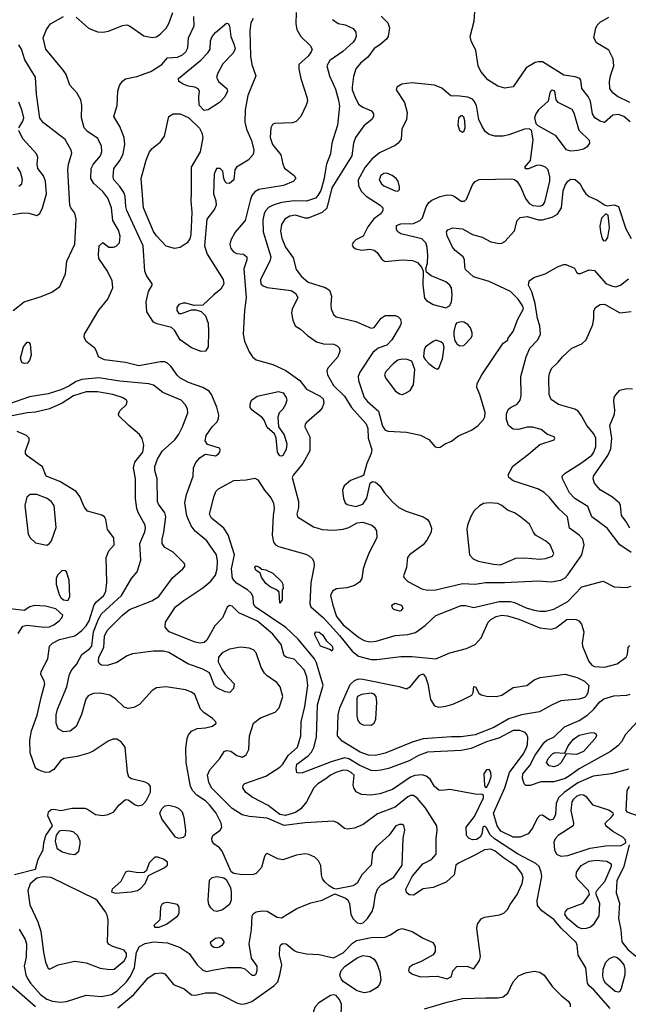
# Model space of a CAD drawing. Extents: x 1173079 to 1307053, y 522583 to 678478.
# Tile 253 of 256: x 1235842 to 1240175, y 596584 to 603595. Entities that reach past the tile are written whole.
import ezdxf

# ---------------------------------------------------------------- set-up
doc = ezdxf.new("R2010")
doc.units = 0

msp = doc.modelspace()

# ---------------------------------------------------------------- linework, layer by layer
at = {"layer": '0CON20XD'}
for points in [[(1240187, 602867), (1240142.9, 602905), (1240105, 602920), (1240065, 602914.4), (1240005, 602863.8), (1239975, 602872), (1239936.2, 602895), (1239918.9, 602925), (1239906.8, 603015), (1239888.5, 603048.5), (1239844.4, 603105), (1239835.8, 603165), (1239828.8, 603175), (1239797.4, 603187.4), (1239715, 603200.4), (1239565, 603293.8), (1239535, 603295.4), (1239510.9, 603289.1), (1239447.2, 603252.8), (1239355, 603115.7), (1239295, 603106.5), (1239245, 603121.8), (1239175, 603166.4), (1239124.8, 603224.8), (1239106.4, 603266.4), (1239088.9, 603375), (1239055, 603444.3), (1239050, 603475), (1239077.5, 603585), (1239085.3, 603685.3)], [(1238020.6, 598189.4), (1237965, 598153.3), (1237935.4, 598125), (1237884.6, 598025.4), (1237844.4, 597975), (1237805, 597948.7), (1237735, 597929.4), (1237694.6, 597935), (1237610.6, 598000.6), (1237497.9, 598057.9), (1237450.8, 598095), (1237430, 598125), (1237434, 598145), (1237445, 598155.6), (1237595, 598209.1), (1237695, 598272.7), (1237715, 598293.1), (1237754.2, 598355), (1237820.8, 598415), (1237842.7, 598495), (1237846.8, 598595), (1237872.4, 598705), (1237894, 598854), (1237887.2, 598915), (1237866.4, 598965), (1237795, 599041.4), (1237745, 599052.9), (1237726, 599065), (1237704.6, 599145), (1237645, 599220.4), (1237535, 599313.2), (1237402.2, 599372.2), (1237355, 599418.5), (1237335, 599423.1), (1237318.6, 599411.4), (1237285.5, 599335), (1237231.8, 599278.2), (1237175, 599177.5), (1237155, 599159.6), (1237126.2, 599156.2), (1237091.7, 599161.7), (1236906, 599235), (1236878.3, 599268.3), (1236881.2, 599305), (1236952.2, 599415), (1237011.3, 599458.7), (1237145, 599548.5), (1237203.3, 599596.7), (1237235, 599639.2), (1237248.6, 599685), (1237250.3, 599740.3), (1237242.7, 599785), (1237173.7, 599883.7), (1237092.2, 599952.2), (1237061.9, 599991.9), (1237033.1, 600063.1), (1237017.5, 600155), (1237030, 600215), (1237078.1, 600345), (1237080.6, 600405), (1237095, 600442), (1237124.2, 600475), (1237155, 600496), (1237165, 600500), (1237235, 600490), (1237255, 600500), (1237266.9, 600515), (1237270, 600535), (1237263.8, 600545), (1237180, 600570), (1237162.9, 600595), (1237170.6, 600635), (1237211.9, 600695), (1237247.7, 600732.3), (1237258.5, 600755), (1237260.9, 600779.1), (1237246, 600835), (1237206.8, 600926.8), (1237190.6, 600950.6), (1237146.6, 600976.6), (1237045, 601011.8), (1236982.9, 601045), (1236963, 601063), (1236918.3, 601128.3), (1236895, 601148.5), (1236875, 601157.5), (1236845, 601158.9), (1236691.1, 601131.1), (1236595, 601153.1), (1236445, 601172.9), (1236402.5, 601195), (1236390, 601235), (1236376.2, 601255), (1236314.5, 601304.5), (1236300, 601335), (1236304.3, 601355), (1236405, 601527.1), (1236470, 601605), (1236504.4, 601685), (1236500.5, 601735), (1236467.5, 601805), (1236405, 601893.3), (1236402.2, 601925), (1236408.8, 601985), (1236435, 602007.5), (1236475.8, 601975.8), (1236510, 601975), (1236528.9, 601981.1), (1236552.9, 602005), (1236557.5, 602052.5), (1236544.5, 602095), (1236504.5, 602165), (1236494.6, 602255), (1236469.2, 602325), (1236435, 602371.8), (1236369.2, 602429.2), (1236348.7, 602465), (1236350.3, 602535), (1236365.9, 602564.1), (1236418.2, 602625), (1236427.5, 602655), (1236424.6, 602695), (1236398.7, 602748.7), (1236325, 602797.5), (1236301.5, 602825), (1236281.5, 602895), (1236285.5, 602985), (1236276.5, 603025), (1236247.8, 603075), (1236199.4, 603129.4), (1236172.5, 603205), (1236155, 603233.3), (1236028.6, 603385), (1236008.8, 603465), (1236032, 603525), (1236060.8, 603565), (1236155, 603616.5)], [(1236245, 603612.9), (1236331.4, 603535), (1236395, 603508.2), (1236435, 603505.9), (1236475, 603512.7), (1236575, 603553.8), (1236605, 603558.8), (1236625, 603550.5), (1236725, 603480.5), (1236785, 603467.5), (1236815, 603472.5), (1236845, 603492.9), (1236884.4, 603535), (1236903.1, 603566.9), (1236932.7, 603645)], [(1237135, 601232), (1237065, 601257.1), (1236984.4, 601315), (1236943.9, 601383.9), (1236923.8, 601403.8), (1236818.3, 601428.3), (1236795, 601441.4), (1236746.7, 601515), (1236741.5, 601585), (1236759.7, 601660.3), (1236786.2, 601705), (1236786.2, 601715), (1236743.9, 601773.9), (1236733.5, 601805), (1236721.2, 601985), (1236605.9, 602235), (1236597.4, 602265), (1236592.2, 602335), (1236582.5, 602365), (1236556.1, 602406.1), (1236512.7, 602455), (1236506.5, 602475), (1236513.3, 602535), (1236556.9, 602595), (1236579.5, 602640.5), (1236589.5, 602705), (1236586.5, 602755), (1236554.5, 602834.5), (1236512.9, 602905), (1236535, 602982.5), (1236539.6, 603085), (1236551.5, 603125), (1236573.1, 603156.9), (1236595, 603174.5), (1236675, 603190.4), (1236775, 603226.2), (1236854.3, 603275), (1236895, 603323.8), (1236965, 603327.8), (1237000.5, 603345), (1237025, 603366.5), (1237039.2, 603395), (1237043.8, 603465), (1237085, 603550), (1237082.6, 603617.4)], [(1237810.4, 603645), (1237806.9, 603565), (1237815.5, 603525), (1237844.6, 603474.6), (1237911.1, 603411.1), (1237923.1, 603385), (1237917.5, 603365), (1237895, 603334.3), (1237828.8, 603275), (1237828.8, 603245), (1237844.2, 603175), (1237888.1, 603035), (1237890.6, 603015), (1237882.2, 602985), (1237844.6, 602905.4), (1237810.5, 602869.5), (1237785, 602860), (1237655, 602856.7), (1237642.3, 602847.7), (1237630.8, 602825), (1237625.6, 602755), (1237642.5, 602705), (1237701.3, 602631.3), (1237715.8, 602565), (1237727.9, 602537.9), (1237796, 602485), (1237808, 602465), (1237788.6, 602441.4), (1237721.2, 602415), (1237545, 602384.6), (1237515, 602369.5), (1237495, 602341.9), (1237481.8, 602308.2), (1237446.7, 602165), (1237375, 602082), (1237344.4, 602025), (1237337.8, 601995), (1237344.4, 601965), (1237365, 601942), (1237385, 601930.8), (1237435, 601924.3), (1237458.6, 601905), (1237458.1, 601885), (1237438.2, 601821.8), (1237453.8, 601615), (1237441.5, 601525), (1237433.1, 601355), (1237443.5, 601305), (1237475, 601230), (1237498.9, 601195), (1237525, 601172.2), (1237645, 601138.8), (1237737.6, 601097.6), (1237835.3, 601025.3), (1237884.3, 600964.3), (1237981.4, 600915), (1238002.5, 600895), (1238007.5, 600865), (1237995, 600832), (1237974.2, 600805), (1237883.3, 600726.7), (1237874.5, 600715), (1237871.8, 600695), (1237907.8, 600625), (1237906.5, 600525), (1237857.1, 600435), (1237791.2, 600355), (1237782.1, 600335), (1237826.2, 600165), (1237827.5, 600122.5), (1237814.1, 600074.1), (1237820, 600055), (1237934.7, 599984.7), (1237995, 599965.4), (1238075, 599960.7), (1238145, 599967.1), (1238185, 599979.3), (1238245, 600012.7), (1238285, 600017.7), (1238349.2, 599995), (1238368.6, 599978.6), (1238381.9, 599955), (1238384.4, 599905), (1238329.5, 599800.5), (1238302.9, 599735), (1238286.7, 599685), (1238276.9, 599615), (1238260.5, 599589.5), (1238225, 599565.4), (1238171.5, 599548.5), (1238097.7, 599542.3), (1238068.6, 599525), (1238055.5, 599495), (1238071.1, 599425), (1238097.5, 599345), (1238145, 599285.8), (1238257.5, 599195), (1238295, 599175.3), (1238335, 599165.3), (1238381, 599169), (1238515, 599208.9), (1238605, 599217.5), (1238658.7, 599231.3), (1238729.3, 599280.7), (1238805, 599352.9), (1238985, 599422.5), (1239015, 599422.9), (1239075, 599409.4), (1239255, 599451.2), (1239335, 599451.9), (1239365, 599445.8), (1239448.2, 599408.2), (1239505, 599390.7), (1239545, 599382.4), (1239586.2, 599383.8), (1239645, 599397.8), (1239745, 599451.2), (1239845, 599555.8), (1239995, 599596), (1240075, 599557.1), (1240165, 599552.5), (1240195, 599561.1)], [(1238415, 603620), (1238462.1, 603572.1), (1238475.8, 603535.8), (1238464.2, 603475), (1238453.4, 603456.6), (1238405.3, 603414.7), (1238365, 603388.9), (1238321.6, 603328.4), (1238269.4, 603285), (1238234.7, 603245.3), (1238218.8, 603191.2), (1238209.1, 603115), (1238210, 603095), (1238227.8, 603047.8), (1238255, 602993.1), (1238285, 602971.1), (1238346.2, 602946.2), (1238360.6, 602925), (1238361.1, 602905), (1238349.4, 602885), (1238291.9, 602838.1), (1238232.9, 602755), (1238219.2, 602715), (1238207.1, 602625), (1238065, 602397.1), (1238027.5, 602252.5), (1237995, 602221.9), (1237895, 602181.1), (1237875, 602180.4), (1237805, 602203.3), (1237765, 602195.8), (1237730, 602175), (1237705, 602136.2), (1237698.3, 602088.3), (1237708.1, 602038.1), (1237735.5, 601975), (1237788.1, 601898.1), (1237810.8, 601815), (1237848.7, 601765), (1237895, 601726.1), (1238016.9, 601686.9), (1238047.9, 601667.9), (1238062.7, 601625), (1238056.2, 601565), (1238059.1, 601535), (1238075, 601496), (1238095, 601480), (1238235.3, 601445.3), (1238345, 601397.5), (1238365, 601403.3), (1238415, 601468.5), (1238445, 601489.6), (1238515, 601489.5), (1238535, 601480.6), (1238552.2, 601462.2), (1238557.3, 601435), (1238551.8, 601415), (1238492, 601315), (1238455, 601278.2), (1238393.9, 601256.1), (1238355, 601225.6), (1238262.5, 601085), (1238252.2, 601055), (1238254.4, 601025), (1238293.6, 600905), (1238317.5, 600875), (1238396.5, 600806.5), (1238425, 600700.8), (1238445, 600671.2), (1238465, 600663.8), (1238595, 600658.9), (1238695.9, 600635.9), (1238754, 600605), (1238797.5, 600555), (1238815, 600548.8)], [(1240185, 603005.4), (1240097.7, 603047.7), (1240064.7, 603074.7), (1240043.6, 603105), (1240040.9, 603155), (1240047.1, 603195), (1240071.8, 603265), (1240066.4, 603315), (1240035, 603378.1), (1239949.1, 603429.1), (1239929.5, 603465), (1239943.3, 603535), (1239954, 603556), (1239973.8, 603576.2), (1240037.1, 603612.9)], [(1237505, 603602.1), (1237488.6, 603571.4), (1237480.6, 603515), (1237485.2, 603335.2), (1237495.5, 603275.5), (1237523.8, 603195), (1237465.9, 603055.9), (1237446.9, 602953.1), (1237445.4, 602865), (1237456.7, 602815), (1237493.3, 602735), (1237508.5, 602665), (1237504.5, 602635), (1237468.5, 602595), (1237385.7, 602545), (1237374.2, 602525), (1237365.8, 602455), (1237335, 602428), (1237315, 602431.2), (1237305, 602440), (1237294.2, 602465), (1237287.5, 602515), (1237270, 602535), (1237244.2, 602535), (1237225.6, 602495), (1237221.1, 602355), (1237238.1, 602305), (1237241.1, 602275), (1237228.9, 602245), (1237173.8, 602175), (1237157.5, 601985), (1237177.5, 601925), (1237289.6, 601745), (1237295.4, 601715), (1237274.6, 601675), (1237225, 601634.6), (1237145, 601561.2), (1237085, 601558.8), (1237025, 601576.2), (1237005, 601576.2), (1236975, 601566), (1236961.4, 601545), (1236960.8, 601525), (1236975, 601503.3), (1236995, 601502), (1237065, 601528.8), (1237095, 601528.8), (1237135, 601516.7), (1237165, 601485.7), (1237183.9, 601435), (1237186.7, 601375), (1237184.4, 601265), (1237165, 601234), (1237135, 601232)], [(1237155, 602947.5), (1237120, 602985), (1237116.7, 603045), (1237122.5, 603085), (1237113, 603103), (1237090, 603115), (1237045, 603121.2), (1237005.8, 603135.8), (1236976.2, 603155), (1236972, 603175), (1237132.5, 603307.5), (1237182, 603358), (1237197.1, 603385), (1237200.6, 603445), (1237213.1, 603475), (1237235, 603502.5), (1237315, 603570), (1237326.4, 603566.4), (1237335, 603550), (1237345.7, 603475), (1237370, 603415), (1237375.5, 603385), (1237358.9, 603355), (1237289.1, 603280.9), (1237252.5, 603215), (1237243.8, 603185), (1237256.7, 603155), (1237316, 603105), (1237320.8, 603085), (1237303.3, 603045), (1237265, 603004), (1237185, 602953.8), (1237155, 602947.5)], [(1238070, 603595), (1238108.3, 603568.3), (1238158.3, 603558.3), (1238215, 603532), (1238234.2, 603505), (1238237.9, 603477.9), (1238230.6, 603455), (1238215.6, 603435), (1238142.9, 603367.1), (1238050.5, 603305), (1238028.8, 603265), (1238046.5, 603195), (1238089.9, 603099.9), (1238112.4, 603022.4), (1238118.5, 602978.5), (1238105.7, 602844.3), (1238063.5, 602715), (1238055, 602640), (1238025.3, 602565), (1238006.6, 602455), (1237985, 602378.6), (1237965, 602341.9), (1237948, 602325), (1237885, 602303.6), (1237795, 602304.7), (1237705, 602291.9), (1237647.5, 602275), (1237613.3, 602256.7), (1237595, 602237.1), (1237583.1, 602215), (1237573, 602167), (1237574.7, 602085), (1237629.3, 601905), (1237623.2, 601875), (1237556.7, 601745), (1237559.4, 601715), (1237575, 601700), (1237605, 601687.1), (1237775, 601665.5), (1237808.5, 601645), (1237822.2, 601615), (1237780.9, 601535), (1237777.9, 601505), (1237785.5, 601455), (1237804.3, 601415), (1237841.1, 601391.1), (1237892, 601345), (1237955, 601300.8), (1238005, 601287.1), (1238077.5, 601285), (1238103, 601273), (1238118.8, 601255), (1238120, 601235), (1238106, 601195), (1238036.4, 601113.6), (1238029.4, 601095), (1238032.5, 601065), (1238075, 600991.1), (1238153.6, 600913.6), (1238204, 600834), (1238307.7, 600717.7), (1238320.4, 600685), (1238323.9, 600615), (1238349.6, 600535), (1238344.6, 600505), (1238312.5, 600435), (1238290.8, 600349.2), (1238197.5, 600312.5), (1238151.2, 600275), (1238140.8, 600245), (1238147.5, 600185), (1238159.2, 600155), (1238172.4, 600142.4), (1238235, 600128), (1238285.6, 600144.4), (1238313, 600187)], [(1235795.4, 601524.6), (1235875, 601585.5), (1235994.3, 601624.3), (1236071.2, 601655), (1236127.5, 601695), (1236167.3, 601785), (1236177.5, 601875), (1236235, 601997.5), (1236244.4, 602175), (1236235, 602216.2), (1236206, 602255), (1236199.2, 602275), (1236184.6, 602525), (1236188.8, 602565), (1236212.9, 602645), (1236208.1, 602665), (1236165, 602741.4), (1236011.1, 602861.1), (1235985, 602894), (1235961.8, 603065), (1235955.5, 603185), (1235879.3, 603309.3), (1235856.1, 603385), (1235835.2, 603415.2)], [(1238875, 601543.8), (1238902.7, 601557.3), (1238915, 601582.5), (1238920, 601635), (1238916.9, 601685), (1238904.2, 601705), (1238875, 601727.8), (1238770.5, 601770.5), (1238738, 601798), (1238733.6, 601823.6), (1238745, 601860), (1238746.9, 601915), (1238742.7, 601975), (1238732.5, 602005), (1238705, 602034.4), (1238555, 602068.8), (1238533.3, 602085), (1238525, 602100), (1238525, 602130), (1238555, 602140), (1238645, 602144), (1238690, 602165), (1238710, 602185), (1238735, 602263.3), (1238755, 602294), (1238775, 602309.4), (1238835, 602336.4), (1238885, 602347.1), (1238915, 602345.5), (1238935, 602338.5), (1238985, 602303.3), (1239008.3, 602301.7), (1239023, 602317), (1239065, 602420), (1239085, 602442.5), (1239113.6, 602456.4), (1239345, 602461.4), (1239365, 602456), (1239382.7, 602442.7), (1239409.2, 602399.2), (1239442.3, 602322.3), (1239470, 602285), (1239495, 602271.5), (1239545, 602267.1), (1239565.6, 602275), (1239580, 602295), (1239615.8, 602444.2), (1239616, 602476), (1239604.5, 602524.5), (1239586, 602545), (1239555, 602557.5), (1239525, 602559.2), (1239465, 602532.5), (1239445, 602533.8), (1239438.8, 602545), (1239478.8, 602591.2), (1239498.6, 602738.6), (1239485, 602807.5), (1239468.3, 602818.3), (1239435.9, 602815.9), (1239325.3, 602774.7), (1239284.6, 602765.4), (1239225, 602765.5), (1239185, 602777.5), (1239155, 602798.1), (1239133.4, 602833.4), (1239111.8, 602885), (1239093.2, 602983.2), (1239078.1, 603015), (1239065, 603028.1), (1239032.4, 603042.4), (1238975, 603050.9), (1238912.1, 603052.1), (1238847.6, 603107.6), (1238795, 603129.5), (1238634.6, 603145.4), (1238563.7, 603136.3), (1238527.5, 603115), (1238521.9, 603095), (1238581.9, 603005), (1238599.4, 602935), (1238595.5, 602884.5), (1238561.9, 602815), (1238557.1, 602745), (1238535.6, 602715), (1238515, 602699.4), (1238403, 602647), (1238348.5, 602601.5), (1238300.9, 602545), (1238251.5, 602455), (1238253.1, 602413.1), (1238273.3, 602373.3), (1238308.9, 602338.9), (1238407.5, 602275), (1238427.5, 602255), (1238427.5, 602235), (1238416.2, 602215), (1238363.4, 602176.6), (1238321.4, 602118.6), (1238286.3, 602053.7), (1238235, 602027.5), (1238218.3, 602011.7), (1238210, 601995), (1238216.2, 601975), (1238235, 601963.3), (1238275, 601952.5), (1238335, 601960.5), (1238365, 601954.5), (1238387.7, 601937.7), (1238423.5, 601885), (1238445, 601872.9), (1238565, 601885.7), (1238639.3, 601879.3), (1238675, 601865.8), (1238702.1, 601832.1), (1238713.8, 601805), (1238712.2, 601705), (1238725, 601610.8), (1238738, 601595), (1238785, 601566.7), (1238875, 601543.8)], [(1239765, 602661.8), (1239815, 602664.6), (1239854.7, 602675.3), (1239885.8, 602695), (1239900.8, 602715), (1239898.1, 602735), (1239825, 602805.6), (1239789.3, 602929.3), (1239775.4, 602955), (1239675.6, 603005), (1239661.9, 603025), (1239652, 603085), (1239635, 603094), (1239625, 603090), (1239616, 603075), (1239604.3, 603015), (1239536.4, 602953.6), (1239515.4, 602925), (1239506.5, 602895), (1239515.7, 602855.7), (1239531.1, 602841.1), (1239655, 602771.3), (1239731.2, 602671.2), (1239765, 602661.8)], [(1235835.6, 602825), (1235865, 602872.5), (1235871.5, 602895), (1235860, 602945), (1235836.3, 603006.3)], [(1236945, 601965.5), (1236885, 601981.9), (1236815.5, 602055), (1236795, 602085.7), (1236724.6, 602255.4), (1236707.7, 602465), (1236743.2, 602595), (1236767.3, 602652.7), (1236785, 602676.9), (1236844, 602725), (1236872, 602765), (1236904, 602905), (1236935, 602924.2), (1236985, 602924.2), (1237045.8, 602895.8), (1237121.7, 602821.7), (1237138.8, 602788.8), (1237145.8, 602755.8), (1237126.2, 602653.8), (1237063.3, 602545), (1237062.9, 602365), (1237060.5, 602305), (1237067.9, 602225), (1237060.4, 602065), (1237052.7, 602035), (1237035, 602005.8), (1236985, 601972.2), (1236945, 601965.5)], [(1238995, 602792.9), (1239006.6, 602803.4), (1239012.9, 602825), (1239010, 602875), (1239005, 602900.8), (1238995, 602910.5), (1238985, 602911.1), (1238966.3, 602893.7), (1238961.1, 602845), (1238972.9, 602805), (1238995, 602792.9)], [(1235792.5, 602207.5), (1235865, 602218.4), (1235906.1, 602216.1), (1235965, 602200), (1235985, 602215.7), (1236005, 602256), (1236032.3, 602355), (1236026.7, 602445), (1236012, 602482), (1235971.9, 602535), (1235966.9, 602565), (1235970.6, 602615), (1235960.6, 602640.6), (1235865.4, 602745.4), (1235836.9, 602805)], [(1235835, 602409.2), (1235857.5, 602425), (1235862.7, 602457.3), (1235848.7, 602508.7), (1235827.5, 602545)], [(1238535, 602374.2), (1238546, 602385), (1238547.1, 602405), (1238536.9, 602445), (1238522.5, 602465), (1238494.2, 602485), (1238455, 602500.8), (1238435, 602499.6), (1238413.8, 602485), (1238401.1, 602455), (1238417.8, 602425), (1238435, 602410.9), (1238515, 602376), (1238535, 602374.2)], [(1238815, 600548.8), (1238835, 600551.2), (1238870, 600575), (1238915, 600594.3), (1238965, 600631.1), (1239058.8, 600671.2), (1239105.4, 600704.6), (1239145, 600748), (1239153, 600767), (1239155, 600797.5), (1239116.9, 600926.9), (1239096.4, 600975), (1239098.9, 601005), (1239132.2, 601065), (1239285, 601292.5), (1239317.5, 601312.5), (1239317.5, 601325), (1239354.2, 601375), (1239388.2, 601461.8), (1239428.2, 601535), (1239423.8, 601555), (1239390, 601605), (1239335, 601658.2), (1239185, 601731.4), (1239073.6, 601763.6), (1239016.7, 601815), (1239010, 601835), (1239008.5, 601885), (1238998.9, 601905), (1238942.3, 601952.3), (1238923.8, 601975), (1238884.4, 602055), (1238881.4, 602085), (1238890.6, 602099.4), (1238925, 602113.5), (1238995, 602105.5), (1239065, 602066.2), (1239135, 602045.4), (1239195, 602011.9), (1239255, 602000), (1239275, 602004), (1239295, 602016), (1239365, 602092), (1239384.4, 602165), (1239404.1, 602185.9), (1239455, 602192.7), (1239535, 602170.4), (1239565, 602168.8), (1239632, 602188), (1239670.2, 602209.8), (1239699.7, 602255), (1239711.6, 602375), (1239725, 602416), (1239745, 602446), (1239765, 602458), (1239797, 602457), (1239832.5, 602425), (1239849.6, 602389.6), (1239873.1, 602355), (1239895, 602335.6), (1239955, 602309.1), (1240005, 602275.7), (1240025, 602270), (1240075, 602276), (1240103.9, 602263.9), (1240158, 602105), (1240195, 602037.5)], [(1239999.3, 602019.3), (1240015, 602022.5), (1240028.8, 602045), (1240040, 602115), (1240031.7, 602201.7), (1240015, 602212.5), (1239985, 602182.5), (1239973.1, 602125), (1239975.8, 602085), (1239988.8, 602035), (1239999.3, 602019.3)], [(1238313, 600187), (1238338, 600295), (1238352.9, 600307.1), (1238375, 600302.5), (1238406, 600275), (1238438, 600225), (1238495, 600160.8), (1238542.1, 600122.1), (1238593.8, 600095), (1238715, 600054.4), (1238745, 600035.8), (1238760, 600015), (1238772.9, 599975), (1238771.4, 599945), (1238741.7, 599888.3), (1238715.5, 599854.5), (1238616.7, 599785), (1238602.5, 599765), (1238596.7, 599695), (1238573.8, 599635), (1238579.5, 599619.5), (1238606.2, 599595), (1238705, 599541.5), (1238745, 599532.1), (1238805, 599536.2), (1238995, 599581.1), (1239085, 599575.4), (1239158.2, 599588.2), (1239293.1, 599586.9), (1239535, 599600), (1239625, 599592.9), (1239695, 599603.5), (1239725, 599619.5), (1239745, 599641.5), (1239844.7, 599785), (1239859.6, 599855), (1239850, 599895), (1239825, 599924.4), (1239755.8, 599975), (1239741.4, 600055), (1239681.1, 600111.1), (1239613.3, 600193.3), (1239575, 600227.8), (1239535, 600252.5), (1239355, 600312.1), (1239323.1, 600335), (1239320, 600355), (1239352.2, 600415), (1239465, 600500), (1239545, 600570.8), (1239645.9, 600604.1), (1239652.5, 600615), (1239647.5, 600625), (1239600.3, 600640.3), (1239555, 600676), (1239492.7, 600692.7), (1239455, 600692.9), (1239393.9, 600676.1), (1239355, 600678.9), (1239321.8, 600705), (1239308.6, 600748.6), (1239307.7, 600785), (1239320, 600820), (1239335.9, 600834.1), (1239383.7, 600856.3), (1239405.2, 600884.8), (1239411.1, 600918.9), (1239410, 601055), (1239447.5, 601195), (1239473.8, 601255), (1239531.5, 601315), (1239549.5, 601355), (1239545.8, 601414.2), (1239527.5, 601467.5), (1239510.6, 601575), (1239487.2, 601657.2), (1239464.4, 601705.6), (1239468.6, 601735), (1239501.8, 601758.2), (1239584, 601785), (1239675, 601838), (1239715, 601851.2), (1239730.7, 601850.7), (1239792.5, 601825), (1239807, 601797), (1239818.3, 601788.3), (1239835, 601787.5), (1239896.8, 601813.2), (1239935, 601808.6), (1240015, 601717.1), (1240055, 601698.9), (1240085, 601693.5), (1240120, 601705), (1240175, 601750.5)], [(1240195, 599800), (1240114.7, 599854.7), (1240024.6, 599975), (1239916.2, 600055), (1239887.5, 600127.5), (1239831.2, 600161.2), (1239795, 600185.4), (1239756.7, 600226.7), (1239705.6, 600325), (1239704.3, 600345), (1239724.2, 600365), (1239835, 600433.8), (1239915, 600493.8), (1239929.2, 600515), (1239942.5, 600555), (1239944.7, 600615), (1239928.9, 600645), (1239878.8, 600705), (1239841.1, 600775), (1239816.9, 600806.9), (1239795, 600820.6), (1239678, 600855), (1239625, 600889.2), (1239610.6, 600925), (1239609.5, 601045), (1239613.8, 601076.2), (1239628, 601112), (1239675, 601156), (1239705.8, 601195), (1239772, 601255), (1239842.8, 601287.2), (1239875.4, 601314.6), (1239921.1, 601425), (1239928.7, 601468.7), (1239930.5, 601519.5), (1239940.8, 601545), (1239973.4, 601566.6), (1240005, 601568), (1240115, 601506.9), (1240195, 601517.5)], [(1238975, 601272), (1239005, 601274), (1239055, 601328.8), (1239062.5, 601345), (1239062.5, 601365), (1239051.2, 601401.2), (1239032, 601425), (1239005, 601441.4), (1238985, 601444.2), (1238955, 601436.2), (1238943.8, 601425), (1238932.5, 601375), (1238932.5, 601345), (1238939.2, 601309.2), (1238955, 601286.2), (1238975, 601272)], [(1235875, 601146), (1235856.7, 601155), (1235847.1, 601185), (1235870, 601265), (1235895, 601297.5), (1235905, 601297.5), (1235917.5, 601285), (1235923.8, 601205), (1235912.7, 601167.3), (1235895, 601150), (1235875, 601146)], [(1238815, 601107.5), (1238825, 601112.5), (1238851.2, 601178.8), (1238864.1, 601264.1), (1238855.8, 601285.8), (1238840.5, 601300.5), (1238805, 601312), (1238785, 601304), (1238731.2, 601265), (1238721.2, 601245), (1238717.5, 601195), (1238727.5, 601175), (1238755, 601146.7), (1238795, 601116.7), (1238815, 601107.5)], [(1238565, 600926), (1238585, 600932), (1238621.2, 600955), (1238645.8, 600995), (1238656, 601105), (1238633, 601163), (1238600, 601175), (1238565, 601177.1), (1238535, 601169.4), (1238500.6, 601145), (1238449.5, 601090.5), (1238439.5, 601065), (1238445.6, 601045), (1238515, 600951.9), (1238545, 600930), (1238565, 600926)], [(1237425.7, 598344.3), (1237455, 598361.2), (1237472.4, 598397.6), (1237478.9, 598495), (1237505.6, 598585), (1237555.8, 598625), (1237662, 598665), (1237688.6, 598695), (1237715.6, 598775), (1237697.1, 598845), (1237672.9, 598875), (1237605, 598921.9), (1237585, 598942.5), (1237561.4, 598981.4), (1237526.4, 599086.4), (1237507.3, 599107.3), (1237475, 599120.8), (1237415, 599127.1), (1237335, 599113.3), (1237283.2, 599086.8), (1237257.1, 599055), (1237255, 599022.5), (1237281.3, 598971.3), (1237304.4, 598934.4), (1237370, 598865), (1237365, 598832.5), (1237337.5, 598805), (1237305, 598808), (1237245, 598837.1), (1237230, 598855), (1237193.4, 598943.4), (1237145, 598970.6), (1237038.3, 599008.3), (1236905, 599088.2), (1236865, 599099.6), (1236795, 599098.7), (1236645, 599080.4), (1236607.5, 599065), (1236533.1, 599016.9), (1236465, 598996.9), (1236425, 598998), (1236409.2, 599009.2), (1236402.5, 599025), (1236405.6, 599055), (1236441.2, 599125), (1236445.5, 599205), (1236465, 599245.6), (1236574.6, 599355), (1236624.4, 599395), (1236782.2, 599457.8), (1236831.9, 599488.1), (1236930.5, 599619.5), (1237003.3, 599685), (1237020, 599705), (1237013.3, 599725), (1236935, 599804), (1236875, 599837.5), (1236855.7, 599865), (1236855.6, 599895), (1236868.5, 599945), (1236883.5, 600055), (1236875, 600084), (1236829.2, 600145), (1236822.9, 600165), (1236820, 600325), (1236804.5, 600384.5), (1236803.4, 600413.4), (1236822.5, 600465), (1236857.1, 600522.9), (1236946.4, 600603.6), (1236975.8, 600644.2), (1237002.3, 600695), (1237040, 600795), (1237036.2, 600825), (1237020, 600855), (1236992, 600885), (1236860.5, 600940.5), (1236795, 600992.3), (1236761.1, 601001.1), (1236555, 601020.8), (1236405, 601043.8), (1236285, 601031.9), (1236245, 601019.6), (1236192.5, 600985), (1236135, 600958.4), (1236045, 600930.6), (1235911.2, 600908.8), (1235762.6, 600857.4)], [(1235838.6, 597118.6), (1235880.3, 597045), (1235890, 597015), (1235889.3, 596920.7), (1235874.6, 596855), (1235886.4, 596795), (1235898.4, 596768.4), (1235919.6, 596735), (1235989.7, 596655), (1236035, 596621), (1236075.9, 596605.9), (1236129.7, 596600.3), (1236175, 596603.9), (1236315, 596649.5), (1236425, 596640.7), (1236494.6, 596654.6), (1236535, 596680.4), (1236601.3, 596745), (1236630.8, 596785), (1236659.1, 596845), (1236674.8, 596955.2), (1236694.6, 596995), (1236735, 597018.2), (1236795, 597029.8), (1236895, 597020.8), (1236985, 596989.4), (1237047.9, 596945), (1237106.5, 596865), (1237145, 596827.3), (1237175, 596817.1), (1237213.4, 596826.6), (1237325, 596847.3), (1237415, 596845.7), (1237445, 596836), (1237495, 596792), (1237515, 596792), (1237525, 596801.2), (1237533.3, 596825), (1237533.3, 596855), (1237492.6, 596912.6), (1237476.6, 597015), (1237491.8, 597115), (1237496.8, 597213.2), (1237505, 597229.4), (1237525, 597242.7), (1237570.2, 597249.8), (1237605, 597246.4), (1237675, 597205.5), (1237705, 597200.9), (1237815, 597265.4), (1237914, 597306), (1237995, 597324.6), (1238085, 597370), (1238160.4, 597340.4), (1238177.5, 597327.5), (1238190.2, 597300.2), (1238199.4, 597225), (1238214.1, 597195), (1238245, 597165.3), (1238265, 597160.6), (1238286.5, 597165), (1238318.5, 597195), (1238352.5, 597245), (1238363.8, 597285), (1238373.9, 597365), (1238391.5, 597408.5), (1238416, 597434), (1238505, 597489.1), (1238565.3, 597575), (1238573, 597767), (1238584.2, 597825), (1238576.9, 597856.9), (1238565, 597864), (1238545, 597864.4), (1238520.8, 597855), (1238471.4, 597788.6), (1238379.4, 597705), (1238354.4, 597665), (1238343.3, 597575), (1238277.5, 597505), (1238244.5, 597445.5), (1238215, 597428.1), (1238095, 597404.2), (1238075, 597408.9), (1238045, 597428.8), (1238013.5, 597455), (1237998, 597478), (1237990, 597505), (1237985, 597572.5), (1237970, 597605), (1237942.6, 597632.6), (1237901.5, 597651.5), (1237875, 597655.6), (1237813.6, 597646.4), (1237715, 597613.5), (1237680.9, 597620.9), (1237605, 597657.5), (1237595, 597653.3), (1237585, 597637.5), (1237562.4, 597557.6), (1237525, 597515.6), (1237505, 597508.9), (1237425, 597505.6), (1237365.7, 597515.7), (1237347.3, 597527.3), (1237284.7, 597674.7), (1237265, 597698.9), (1237225, 597726.9), (1237212.5, 597745), (1237210.5, 597765), (1237217.8, 597785), (1237268.1, 597825), (1237281.1, 597845), (1237277.3, 597875), (1237240.7, 597945), (1237192.7, 598005), (1237165, 598032.5), (1237103.4, 598073.4), (1237074.8, 598104.8), (1237059.1, 598135), (1237026.2, 598305), (1237023.8, 598405), (1237033.7, 598476.3), (1237045, 598502.9), (1237065, 598527.8), (1237105, 598547.5), (1237165, 598552.5), (1237215, 598564.4), (1237240, 598585), (1237238, 598595), (1237215, 598620), (1237152.6, 598662.6), (1237130, 598685), (1237089.2, 598789.2), (1237065, 598807.3), (1237022.3, 598822.3), (1236885, 598844.7), (1236815, 598837.8), (1236785, 598818.6), (1236695, 598718.9), (1236655, 598698.2), (1236615, 598689.2), (1236585, 598700.4), (1236526.6, 598756.6), (1236484.7, 598784.7), (1236415, 598800.4), (1236364, 598796), (1236330.2, 598779.8), (1236312.6, 598757.4), (1236282.9, 598647.1), (1236245, 598562.5), (1236201.7, 598528.3), (1236155, 598523.3), (1236116.1, 598546.1), (1236100.8, 598585), (1236102.3, 598645), (1236110.8, 598685), (1236177.9, 598845), (1236197.8, 598935), (1236214.4, 598965), (1236247, 599003), (1236284.8, 599075.2), (1236339.5, 599115), (1236355.9, 599135), (1236367.4, 599235), (1236403.4, 599326.6), (1236424.9, 599365.1), (1236566.2, 599495), (1236638, 599615), (1236677.4, 599662.6), (1236703.9, 599746.1), (1236696.6, 599865), (1236732.5, 599947.5), (1236738.8, 599975), (1236735.2, 599995.2), (1236684.4, 600085), (1236675.3, 600115.3), (1236666.7, 600185), (1236666.6, 600325), (1236652.6, 600405), (1236662.8, 600445), (1236718.6, 600515), (1236725.2, 600565.2), (1236713.1, 600613.1), (1236695, 600642.2), (1236619.2, 600705), (1236548.8, 600775), (1236546.4, 600786.4), (1236555, 600810), (1236602, 600855), (1236607.5, 600875), (1236602, 600885), (1236572, 600905), (1236505.7, 600925.7), (1236395, 600945.7), (1236315.7, 600945.7), (1236225, 600916), (1236145, 600864.7), (1236055, 600824.7), (1235955, 600800), (1235895.3, 600795.3), (1235765, 600770.5)], [(1237705, 600486.2), (1237695, 600490), (1237677.5, 600515), (1237666.9, 600616.9), (1237655.8, 600645.8), (1237605, 600690), (1237583.4, 600743.4), (1237569.8, 600759.8), (1237496.7, 600815), (1237482.7, 600832.7), (1237482.3, 600857.7), (1237492, 600885), (1237533.8, 600915), (1237685, 600947.5), (1237717.3, 600937.3), (1237740, 600905), (1237742.7, 600885), (1237735.5, 600855), (1237715, 600822), (1237688.8, 600795), (1237678.8, 600765), (1237683.8, 600695), (1237725, 600638.8), (1237743.6, 600575), (1237740, 600535), (1237715, 600491.2), (1237705, 600486.2)], [(1240185.6, 599975), (1240158.1, 600025), (1240127.5, 600065), (1240119.2, 600135), (1240111.1, 600151.1), (1240062.5, 600195), (1239975, 600246.5), (1239934.7, 600294.7), (1239923.6, 600325), (1239927.9, 600345), (1240028.3, 600491.7), (1240049.9, 600540.1), (1240058.6, 600615), (1240043.9, 600705), (1240077.5, 600785), (1240079.5, 600815), (1240070.7, 600879.3), (1240074.4, 600905), (1240085, 600923.8), (1240115, 600956), (1240165, 600968.6), (1240205, 600966.7)], [(1235805, 597508.5), (1235954, 597546), (1235972.6, 597617.4), (1236009.2, 597685), (1236014.4, 597735), (1236028.9, 597785), (1236076.7, 597855), (1236043.6, 597925), (1236047.5, 597955), (1236065, 597972), (1236085, 597974), (1236134.1, 597964.1), (1236215, 597980), (1236305, 597980.8), (1236325, 597974), (1236381.2, 597935), (1236435, 597927.5), (1236471.2, 597935), (1236512.9, 597955), (1236547.7, 598002.3), (1236595, 598043.1), (1236615, 598040), (1236665, 598004.6), (1236685, 597997.7), (1236715.3, 598004.7), (1236743.6, 598033.6), (1236772.9, 598095), (1236774.5, 598135), (1236761.1, 598151.1), (1236735, 598166.6), (1236639.1, 598189.1), (1236620.2, 598200.2), (1236609.5, 598235), (1236592.9, 598415), (1236565, 598454), (1236532.7, 598472.7), (1236505, 598472.5), (1236472.1, 598457.9), (1236365, 598385.5), (1236335, 598372.3), (1236251.2, 598348.8), (1236156.2, 598335), (1236133.3, 598316.7), (1236085, 598256.9), (1236055, 598237.8), (1236025, 598234.3), (1235973.2, 598253.2), (1235955.6, 598265.6), (1235916.1, 598375), (1235914.7, 598465), (1235925, 598531.2), (1235966.2, 598643.8), (1235995, 598768.8), (1236020.6, 598865), (1236017.1, 598885), (1235992.9, 598935), (1235994.2, 598954.2), (1236042.5, 599045), (1236054.5, 599135), (1236076.7, 599155), (1236125, 599181.8), (1236235, 599208.8), (1236285.4, 599245), (1236315, 599278.7), (1236335.9, 599315), (1236372.2, 599427.8), (1236389.4, 599450.6), (1236441.2, 599495), (1236454.2, 599525), (1236462, 599588), (1236456.9, 599765), (1236477.5, 599812.5), (1236514, 599855), (1236512.5, 599905), (1236468, 599965), (1236455.8, 600035), (1236446, 600055), (1236427.1, 600067.1), (1236325.3, 600095.3), (1236300.2, 600125), (1236270.9, 600200.9), (1236245, 600236.4), (1236126.7, 600306.7), (1236030, 600345), (1236005, 600410), (1235895, 600488.8), (1235884.3, 600505), (1235882.5, 600525), (1235909.2, 600595), (1235910, 600615), (1235891.2, 600635), (1235823.4, 600663.4)], [(1239405, 597774.7), (1239355, 597774.8), (1239267.7, 597817.7), (1239241.7, 597855), (1239215.7, 597945), (1239295.5, 598124.5), (1239329.2, 598235), (1239426.6, 598365), (1239448.8, 598405), (1239457.1, 598435), (1239458.9, 598485), (1239452.9, 598505), (1239439.8, 598519.8), (1239403.3, 598533.3), (1239355, 598534.8), (1239258.3, 598481.7), (1239165, 598452.8), (1239055, 598405.8), (1238985, 598392), (1238745, 598378.3), (1238680.9, 598355), (1238615, 598317.6), (1238468, 598262), (1238415, 598250.3), (1238375, 598245.3), (1238345, 598250), (1238264.1, 598284.1), (1238185, 598331), (1238155, 598339.4), (1238059.3, 598310.7), (1237855, 598232.5), (1237825, 598228.8), (1237815, 598233.3), (1237810, 598265), (1237814.5, 598295), (1237895.8, 598354.2), (1237920.3, 598379.7), (1237936.9, 598413.1), (1237955.3, 598485), (1237963.2, 598716.8), (1238003.3, 598856.7), (1237971.7, 598958.3), (1237955.8, 599015), (1237940.3, 599045), (1237824, 599184), (1237736.3, 599266.3), (1237517.7, 599415), (1237505.4, 599435), (1237503.1, 599485), (1237490.9, 599510.9), (1237464.5, 599535), (1237385, 599581.5), (1237357.9, 599615), (1237349.4, 599685), (1237371.5, 599785), (1237325.9, 599925.9), (1237295.6, 599975), (1237208.1, 600045), (1237194.4, 600075), (1237223.5, 600195), (1237238.9, 600235), (1237257.5, 600255), (1237314.1, 600285.9), (1237366.4, 600313.6), (1237455, 600317.3), (1237515, 600330), (1237537.4, 600317.4), (1237583.9, 600243.9), (1237630.7, 600190.7), (1237649.6, 600155), (1237654.6, 600115), (1237646.5, 600063.5), (1237640, 599925), (1237648.1, 599875), (1237664.2, 599855), (1237684, 599844), (1237879.1, 599789.1), (1237905.4, 599775.4), (1237925.5, 599755.5), (1237935.5, 599735.5), (1237938.8, 599705), (1237915.3, 599585), (1237908.5, 599435), (1237913.8, 599415), (1238005, 599334.7), (1238119.3, 599209.3), (1238208.6, 599098.6), (1238255, 599062.5), (1238345, 599039.2), (1238385, 599038.2), (1238555, 599060.5), (1238635, 599060.4), (1238805, 599043.3), (1238905, 599085.6), (1239022.9, 599117.1), (1239085, 599145.5), (1239127.4, 599192.6), (1239176.5, 599305), (1239195.6, 599325), (1239235, 599345.8), (1239275, 599355.2), (1239315, 599350.5), (1239395, 599325.3), (1239545, 599264.6), (1239625, 599254.6), (1239660, 599265), (1239736.9, 599323.1), (1239765, 599327.3), (1239803.4, 599323.4), (1239823.4, 599313.4), (1239841.3, 599291.3), (1239857.8, 599235), (1239845.6, 599155), (1239848.1, 599135), (1239894.8, 599024.8), (1239915, 598999.5), (1239935, 598990.4), (1240005, 598983.8), (1240095, 599007.9), (1240160.6, 599055), (1240170, 599075), (1240174.4, 599125), (1240185, 599140)], [(1236035, 599854.3), (1236055, 599865.8), (1236068.9, 599885), (1236102.1, 599977.9), (1236086.5, 600135), (1236066.9, 600165), (1236038, 600185), (1235965, 600214.5), (1235916.8, 600213.2), (1235892.9, 600195), (1235879.1, 600135), (1235902.7, 599932.7), (1235916.2, 599905), (1235955, 599870.8), (1236035, 599854.3)], [(1239265, 599714.1), (1239375, 599760), (1239435, 599762.8), (1239545, 599753.1), (1239585, 599757.3), (1239635.3, 599774.7), (1239645.7, 599795), (1239618, 599855), (1239584.6, 599884.6), (1239514.7, 599924.7), (1239498.9, 599945), (1239472.1, 600002.1), (1239400.7, 600060.7), (1239365, 600082.9), (1239315, 600102), (1239275.5, 600135.5), (1239245, 600150), (1239185, 600155.8), (1239145, 600149.2), (1239115, 600134), (1239075.5, 600094.5), (1239052.8, 600057.2), (1239030.4, 599995), (1239026.4, 599965), (1239043.5, 599785), (1239070.6, 599755), (1239105, 599738.9), (1239215, 599717.3), (1239265, 599714.1)], [(1237695, 599440), (1237688.3, 599518.3), (1237670, 599535), (1237625, 599555.8), (1237595, 599581.4), (1237564, 599625), (1237553, 599653), (1237523.8, 599675), (1237516.7, 599695), (1237522.5, 599705), (1237545, 599698.8), (1237565, 599682.5), (1237595, 599678), (1237643.3, 599655), (1237706.7, 599595), (1237716.2, 599575), (1237717.5, 599545), (1237710, 599535), (1237710, 599465), (1237695, 599440)], [(1236185, 599460), (1236198.8, 599485), (1236193.3, 599605), (1236175, 599663.3), (1236165, 599671.2), (1236145, 599672), (1236110.2, 599639.8), (1236102.2, 599615), (1236102.2, 599575), (1236122.6, 599502.6), (1236135, 599480), (1236155, 599463.3), (1236185, 599460)], [(1235830.6, 599225), (1235864.5, 599275.5), (1235895, 599284.4), (1236015, 599268.2), (1236055, 599272.5), (1236085, 599285.4), (1236122.9, 599315), (1236142.5, 599335), (1236150, 599355), (1236099.7, 599399.7), (1236025, 599420), (1235945.6, 599424.4), (1235915, 599414.2), (1235875, 599388.8), (1235715, 599406)], [(1238545, 599383.8), (1238506.2, 599395), (1238496.2, 599405), (1238491.2, 599425), (1238515, 599440.8), (1238561.2, 599425), (1238568.8, 599405), (1238555, 599386.7), (1238545, 599383.8)], [(1238065, 599097.5), (1238049.4, 599109.4), (1237983.5, 599135), (1237944.3, 599215), (1237942.5, 599225), (1237950, 599235), (1237975, 599234.3), (1237998.9, 599215), (1238024, 599174), (1238065.6, 599135), (1238071.2, 599115), (1238065, 599097.5)], [(1238375, 598354.7), (1238325, 598357.1), (1238265, 598378.8), (1238136.6, 598456.6), (1238104.5, 598495), (1238109.5, 598645), (1238120, 598695), (1238195, 598861.2), (1238225, 598890), (1238255, 598900.6), (1238285, 598898.5), (1238543.9, 598846.1), (1238595, 598830), (1238625, 598846.7), (1238687.5, 598925), (1238705, 598935.5), (1238715, 598934.4), (1238730.4, 598915), (1238747.1, 598865), (1238767.6, 598755), (1238795, 598710), (1238825, 598700.4), (1238875, 598706.1), (1238925, 598720), (1238980, 598745), (1239060, 598785), (1239070, 598805), (1239075, 598846.7), (1239086.2, 598845), (1239109.7, 598799.7), (1239127.4, 598787.4), (1239165, 598778.5), (1239235, 598776.2), (1239275, 598784.5), (1239355, 598840.9), (1239452.5, 598855), (1239505.8, 598894.2), (1239548.3, 598911.7), (1239725, 598935.4), (1239811, 598911), (1239862.5, 598885), (1239893.5, 598855), (1239886.4, 598803.6), (1239877.6, 598782.4), (1239862.2, 598767.8), (1239823.8, 598756.2), (1239695.2, 598744.8), (1239627.5, 598715), (1239543, 598667), (1239415, 598644.2), (1239324, 598616), (1239216.4, 598555), (1239085, 598503.3), (1238985, 598488.8), (1238915, 598489.5), (1238715, 598475.3), (1238635, 598450.3), (1238445, 598371.8), (1238375, 598354.7)], [(1238345, 598572.7), (1238365.6, 598585), (1238377.8, 598615), (1238384.3, 598735), (1238380, 598775), (1238365, 598793.3), (1238345, 598798.8), (1238275, 598790), (1238246.7, 598775), (1238241.7, 598758.3), (1238242.7, 598637.3), (1238249.2, 598605), (1238264, 598585), (1238286.7, 598575), (1238345, 598572.7)], [(1239475, 598142.7), (1239445, 598143.1), (1239433.2, 598153.2), (1239420.8, 598195), (1239424.3, 598225), (1239474.8, 598285.2), (1239512.7, 598357.3), (1239575, 598447.9), (1239595.7, 598464.3), (1239645, 598486.6), (1239720.4, 598559.6), (1239824.3, 598605.7), (1239885.6, 598645), (1239930, 598685), (1239972.4, 598737.6), (1240000.3, 598759.7), (1240070.7, 598779.3), (1240164.5, 598785.5), (1240187.4, 598792.6)], [(1240241.2, 598598.8), (1240153.9, 598505), (1240126.6, 598453.4), (1240100.6, 598425), (1240046.9, 598385), (1239825, 598260.8), (1239764, 598216), (1239725, 598192.6), (1239645, 598168.1), (1239552.4, 598167.6), (1239475, 598142.7)], [(1239645, 598274.2), (1239611.3, 598281.3), (1239592.7, 598305), (1239605.4, 598335), (1239635, 598368.2), (1239655, 598377.1), (1239717.5, 598372.5), (1239725, 598377.5), (1239747.8, 598425), (1239785, 598472.2), (1239825, 598501.3), (1239910.2, 598520.2), (1239935, 598516.5), (1239946.4, 598506.4), (1239948.1, 598495), (1239935.6, 598475), (1239855, 598383.3), (1239805, 598362.7), (1239732.5, 598367.5), (1239696.7, 598305), (1239672.2, 598285), (1239645, 598274.2)], [(1236541.3, 596558.7), (1236655.8, 596654.2), (1236756.6, 596773.4), (1236805, 596804.4), (1236855, 596807.1), (1236875, 596800), (1236936.3, 596726.3), (1237013.5, 596693.5), (1237065, 596652.5), (1237095, 596649.1), (1237164.7, 596665.3), (1237235, 596666.2), (1237285, 596647.5), (1237392.3, 596592.3), (1237425, 596586.1), (1237455, 596588.9), (1237495.8, 596604.2), (1237650.9, 596715), (1237679.1, 596745), (1237693.6, 596795), (1237707.8, 596865), (1237692.5, 596935), (1237693.2, 596986.8), (1237698, 597005), (1237712.4, 597017.6), (1237740, 597015), (1237795, 596966.2), (1237815, 596957.5), (1237883.8, 596943.8), (1237975, 596939.1), (1238075, 596915.8), (1238145, 596951.1), (1238210.9, 597019.1), (1238240.5, 597039.5), (1238345, 597058.7), (1238445, 597062), (1238482.2, 597077.8), (1238535, 597114.4), (1238565, 597122.9), (1238635, 597101.9), (1238715, 597055.5), (1238782.5, 597025), (1238800, 596995), (1238799.3, 596960.7), (1238785, 596936.7), (1238694.6, 596885.4), (1238641.2, 596865), (1238613.8, 596845), (1238610, 596825), (1238614.2, 596815), (1238637.8, 596797.8), (1238695, 596780), (1238815, 596785.5), (1238885, 596766.2), (1238915, 596782.5), (1238926.4, 596823.6), (1238955, 596853.3), (1239025.8, 596855.8), (1239075, 596837.5), (1239114.4, 596895), (1239122.1, 596925), (1239095.7, 597124.3), (1239100.8, 597155), (1239128.3, 597191.7), (1239151.2, 597205), (1239258.3, 597221.7), (1239288, 597232), (1239315, 597258.8), (1239332.9, 597295), (1239382.5, 597365), (1239419.6, 597445), (1239426, 597485), (1239416, 597515), (1239380, 597565), (1239286.3, 597626.3), (1239227.7, 597675), (1239195, 597689), (1239152.2, 597685), (1239083.1, 597645), (1238965, 597589.4), (1238946.2, 597575), (1238935.8, 597505), (1238877.2, 597452.8), (1238785, 597416.5), (1238713.8, 597406.2), (1238645, 597362.1), (1238615, 597364.5), (1238595, 597381.2), (1238591.5, 597405), (1238635.5, 597495), (1238712.2, 597585), (1238774.5, 597615.5), (1238807.6, 597652.4), (1238807.3, 597765), (1238814.6, 597825), (1238811.1, 597855), (1238729.3, 597985), (1238672.2, 598052.2), (1238645, 598070), (1238625, 598069.7), (1238605, 598060.6), (1238515, 597987.2), (1238388.9, 597941.1), (1238288, 597865), (1238225, 597839.2), (1238175, 597830.8), (1238155, 597836.2), (1238105, 597876.8), (1238075, 597887.2), (1237875, 597876.6), (1237725, 597858.1), (1237605, 597908.9), (1237475, 597920.9), (1237425, 597933.9), (1237355, 597977.9), (1237207.7, 598125), (1237187.7, 598165), (1237178.8, 598215), (1237195.9, 598254.1), (1237266.7, 598335), (1237297.5, 598385), (1237315, 598391.2), (1237345, 598386), (1237387.5, 598355), (1237425.7, 598344.3)], [(1240046.4, 596555), (1239931.8, 596685), (1239897.3, 596715), (1239883.9, 596735), (1239873.3, 596843.3), (1239817.2, 596935), (1239810.6, 597005), (1239803.1, 597025), (1239696.3, 597126.3), (1239645, 597188.7), (1239559.7, 597249.7), (1239528.7, 597288.7), (1239525, 597322.5), (1239558.9, 597495), (1239555.4, 597525.4), (1239539.4, 597565), (1239516.1, 597586.1), (1239387.1, 597655), (1239221.4, 597761.4), (1239190.3, 597790.3), (1239165, 597841.2), (1239155, 597850), (1239145, 597851.2), (1239140, 597845), (1239131.9, 597795), (1239119.4, 597775), (1239095, 597757.9), (1239065.5, 597754.5), (1239042, 597765), (1239024, 597785), (1239020.8, 597845), (1239079.6, 597920.4), (1239143.8, 598055), (1239145, 598070), (1239135, 598077.5), (1239085, 598080.6), (1238905, 598113.1), (1238845, 598105.8), (1238825, 598109.2), (1238795.8, 598135), (1238765, 598187.5), (1238735, 598209.4), (1238707.6, 598217.6), (1238655, 598212.9), (1238625, 598202.3), (1238495, 598113.8), (1238405, 598082), (1238345, 598073.3), (1238275, 598079.1), (1238237.4, 598097.4), (1238220, 598125), (1238216.1, 598145), (1238222.3, 598215), (1238201.5, 598235), (1238175, 598248.7), (1238145, 598251), (1238092.2, 598235), (1238055, 598216.3), (1238020.6, 598189.4)], [(1239165, 598127.5), (1239185, 598162.5), (1239197.8, 598205), (1239196.8, 598236.8), (1239185, 598256.7), (1239165, 598253.8), (1239145.7, 598225), (1239151.2, 598145), (1239155, 598130), (1239165, 598127.5)], [(1240175, 598257.3), (1240054.6, 598225.4), (1239925, 598209.5), (1239815, 598161.3), (1239717.3, 598092.7), (1239676.7, 598053.3), (1239661.2, 598015), (1239657.2, 597935), (1239639.8, 597900.2), (1239615, 597895.7), (1239565, 597930), (1239545, 597928.8), (1239525, 597906.7), (1239491.7, 597838.3), (1239461.9, 597798.1), (1239405, 597774.7)], [(1239695, 597639.6), (1239745, 597644.2), (1239904, 597696), (1240012.1, 597712.1), (1240124.3, 597715.7), (1240157.5, 597735), (1240153.8, 597755), (1240136, 597775), (1240063.6, 597813.6), (1240014, 597855), (1240010, 597875), (1240055, 597916.2), (1240068.8, 597935), (1240066.7, 597945), (1240035, 597967.1), (1239925, 598002.2), (1239879.5, 598059.5), (1239855, 598074), (1239835, 598075.3), (1239809.1, 598065), (1239785, 598045.3), (1239771.9, 598025), (1239765.8, 597965), (1239784.6, 597875), (1239781.2, 597855), (1239675.3, 597785), (1239655, 597761.5), (1239645, 597738.8), (1239650.4, 597685), (1239662.8, 597652.8), (1239695, 597639.6)], [(1240181.5, 598135), (1240163.8, 598106.2), (1240159.7, 598010.3), (1240157.5, 597965), (1240164, 597954), (1240238.5, 597928.5)], [(1236975, 597765.6), (1236952.2, 597775), (1236853.6, 597905), (1236840.5, 597945), (1236854.5, 597975.5), (1236875, 597997.7), (1236905, 598002.5), (1236951.1, 597991.1), (1236975, 597978.5), (1236997.9, 597955), (1237010.7, 597915), (1237023.6, 597825), (1237019.2, 597785), (1237005, 597771.4), (1236975, 597765.6)], [(1236235, 597651.4), (1236262, 597675), (1236273.1, 597725), (1236273.1, 597745), (1236255, 597784), (1236228.6, 597808.6), (1236205, 597817.1), (1236145, 597821.2), (1236123.9, 597816.1), (1236102.7, 597787.3), (1236094.2, 597745.8), (1236106.2, 597695), (1236145, 597669.2), (1236195, 597654.4), (1236235, 597651.4)], [(1240180, 597720), (1240142, 597565), (1240093.6, 597463.6), (1240087.4, 597377.4), (1240111.5, 597305), (1240104.7, 597195), (1240120.7, 597115), (1240129.4, 597029.4), (1240171.9, 596975), (1240288.7, 596878.7)], [(1236525, 597375.6), (1236635, 597384.6), (1236680, 597395), (1236702.4, 597407.6), (1236735.7, 597445), (1236758.3, 597501.7), (1236870, 597555), (1236893.3, 597575), (1236893.3, 597595), (1236865, 597616.7), (1236825, 597631.2), (1236805, 597631.2), (1236765, 597592), (1236744.1, 597535.9), (1236728, 597522), (1236685, 597520), (1236615, 597531.9), (1236595.5, 597524.5), (1236561.4, 597458.6), (1236500.8, 597405), (1236496.2, 597385), (1236525, 597375.6)], [(1239845, 597122.5), (1239815, 597133.4), (1239741.5, 597195), (1239723.3, 597225), (1239726.7, 597245), (1239745, 597263.3), (1239852.5, 597305), (1239897.5, 597365), (1239890.6, 597395), (1239812.5, 597475), (1239804.4, 597495.6), (1239806.7, 597525), (1239838.1, 597571.9), (1239895, 597602.9), (1239945, 597611.1), (1240023, 597603), (1240052.5, 597585), (1240052.9, 597565), (1240005, 597456.7), (1239950, 597395), (1239940.8, 597375), (1239970.6, 597305), (1239963.8, 597215), (1239925, 597150.5), (1239905, 597134.4), (1239875, 597124.4), (1239845, 597122.5)], [(1236485, 596831.5), (1236515, 596834.5), (1236586, 596894), (1236601.6, 596925), (1236601.9, 596945), (1236585, 596969.2), (1236504.8, 596994.8), (1236479.6, 597009.6), (1236467.5, 597025), (1236472, 597185), (1236465, 597218), (1236452.3, 597242.3), (1236395, 597322), (1236382, 597332), (1236065, 597486.2), (1236008.7, 597491.3), (1235965, 597482.5), (1235917.3, 597442.7), (1235899.3, 597395), (1235913.2, 597293.2), (1235970.2, 597170.2), (1235992.1, 597102.1), (1236010.9, 596955), (1236025, 596883.8), (1236045, 596840), (1236055, 596833.3), (1236116.7, 596865), (1236235, 596890.4), (1236315, 596880.5), (1236415, 596841.5), (1236485, 596831.5)], [(1237245, 597244.5), (1237225, 597250.5), (1237201.9, 597271.9), (1237187.9, 597295), (1237183.8, 597325), (1237192.4, 597467.6), (1237212.7, 597487.3), (1237245, 597494.4), (1237294.3, 597484.3), (1237312.7, 597472.7), (1237342, 597415), (1237347.5, 597385), (1237347.1, 597325), (1237335.7, 597295), (1237285, 597256.4), (1237245, 597244.5)], [(1236805, 597134), (1236835, 597134.3), (1236887.5, 597155), (1236968.8, 597215), (1236978, 597235), (1236978, 597275), (1236966.7, 597295), (1236895, 597309.2), (1236867.5, 597305), (1236853.3, 597295), (1236843.8, 597275), (1236840, 597185), (1236797.5, 597145), (1236805, 597134)], [(1237245, 596988.1), (1237265, 596994.4), (1237288.9, 597011.1), (1237297.1, 597025), (1237295, 597036.7), (1237281.7, 597051.7), (1237265, 597057.1), (1237235, 597053.1), (1237198, 597025), (1237206, 597005), (1237225, 596991.9), (1237245, 596988.1)], [(1238294.4, 596665.6), (1238245, 596680.4), (1238148.1, 596745), (1238130.6, 596765), (1238122, 596792), (1238130, 596825), (1238158.8, 596855), (1238245.2, 596914.8), (1238285, 596931.1), (1238334.6, 596924.6), (1238365, 596905.7), (1238385.5, 596875), (1238407.1, 596815), (1238412.2, 596755), (1238403.8, 596726.2), (1238386.1, 596703.9), (1238335, 596673.1), (1238294.4, 596665.6)], [(1240105, 596670), (1240080.8, 596675), (1240013.6, 596735), (1240000, 596755), (1239992.8, 596785), (1239996.1, 596835), (1240014.4, 596885), (1240040.5, 596909.5), (1240075, 596923.5), (1240095, 596917.5), (1240115, 596901.5), (1240141.8, 596865), (1240151.1, 596835), (1240149.3, 596795), (1240124.5, 596695.5), (1240115, 596676.2), (1240105, 596670)], [(1238725, 596551.8), (1238885, 596598.6), (1238995, 596624.7), (1239159.6, 596629.6), (1239245, 596629.3), (1239285, 596638.2), (1239317.6, 596662.4), (1239354.7, 596745.3), (1239394.1, 596785.9), (1239442.2, 596807.8), (1239505, 596820), (1239545, 596813.1), (1239575, 596792.3), (1239635, 596708.8), (1239699.5, 596645), (1239747.6, 596607.6), (1239761.8, 596585), (1239761.2, 596565)], [(1235764.5, 596735), (1235955, 596569.5)], [(1238045, 596364.3), (1238075, 596373), (1238095, 596397.7), (1238119.8, 596465), (1238133.9, 596543.9), (1238132.4, 596585), (1238119.4, 596619.4), (1238096, 596646), (1238075, 596652.7), (1238053.6, 596646.4), (1237971.2, 596595), (1237945.4, 596565), (1237934.6, 596535), (1237932.2, 596405), (1237940, 596385), (1237980, 596365), (1238045, 596364.3)]]:
    msp.add_lwpolyline(points, dxfattribs=at)

doc.saveas('drawing.dxf')
